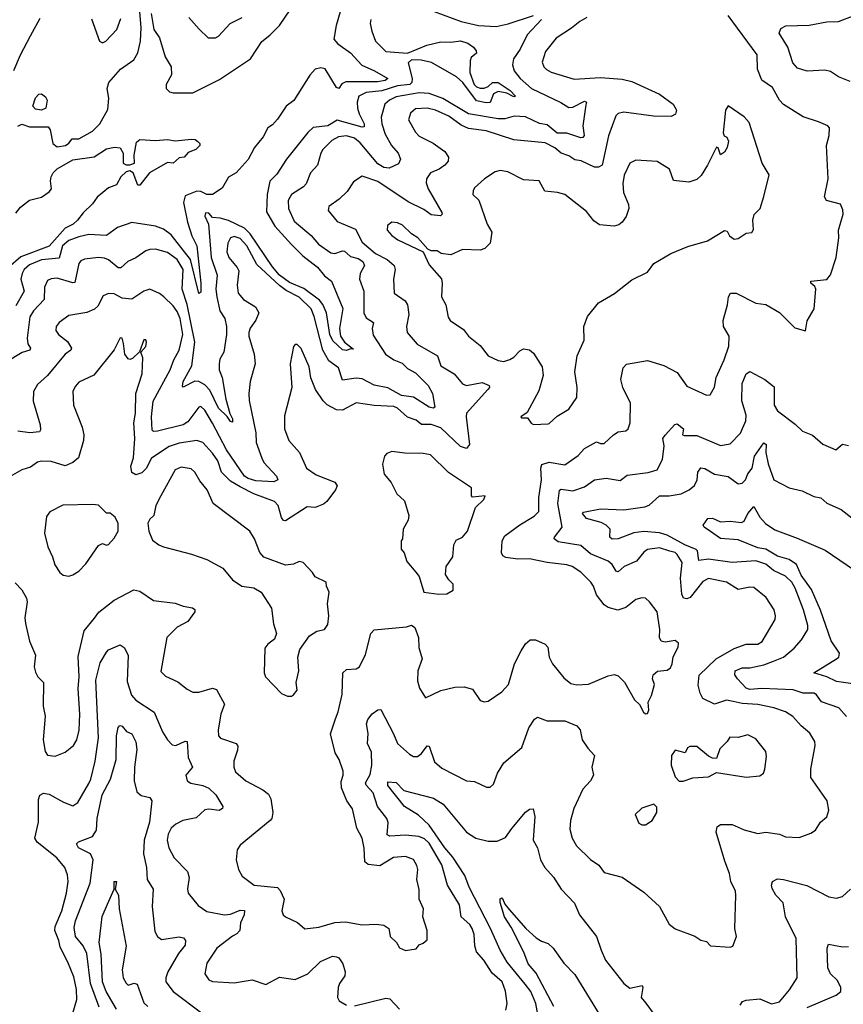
# Model space of a CAD drawing. Extents: x 1552294 to 1694791, y 811929 to 917222.
# Tile 58 of 256: x 1581545 to 1585729, y 845200 to 850204. Entities that reach past the tile are written whole.
import ezdxf

# ---------------------------------------------------------------- set-up
doc = ezdxf.new("R2010")
doc.units = 0

msp = doc.modelspace()

# ---------------------------------------------------------------- linework, layer by layer
at = {"layer": '0CON10XD'}
for points in [[(1583193.5, 850315), (1583152.7, 850175), (1583141.5, 850105), (1583160.6, 850080.6), (1583225, 850035.4), (1583282.8, 849972.8), (1583347.1, 849945), (1583415.3, 849905), (1583401.2, 849895), (1583362.4, 849887.6), (1583201.7, 849888.3), (1583181.9, 849878.1)], [(1581535, 849663.3), (1581555, 849672.9), (1581595, 849660), (1581688.8, 849658.8), (1581699.2, 849645), (1581712.5, 849575), (1581735, 849558), (1581776.7, 849565), (1581794.2, 849575.8), (1581811.7, 849598.3), (1581845, 849598), (1581915, 849636.9), (1581950.9, 849675), (1581992.5, 849747.5), (1581998.3, 849805), (1581989.4, 849855), (1581997.7, 849885), (1582057.3, 849952.7), (1582125, 850000.5), (1582144.2, 850035), (1582157.8, 850095), (1582162.4, 850165), (1582154, 850264)], [(1581925, 847163.1), (1581946.8, 847193.2), (1582025, 847254.4), (1582125, 847306.9), (1582155, 847299.4), (1582225, 847253.1), (1582335, 847239.6), (1582375, 847222.7), (1582423.3, 847215), (1582435, 847205.8), (1582434.2, 847195), (1582398.6, 847145), (1582345, 847116.4), (1582292.5, 847065), (1582261.7, 846891.7), (1582285, 846867.5), (1582348.3, 846838.3), (1582395, 846801.9), (1582425, 846786.9), (1582455, 846786.4), (1582525, 846807.5), (1582545, 846800.6), (1582585.5, 846725), (1582566.4, 846675), (1582552.2, 846595), (1582554.4, 846564.4), (1582565, 846552.5), (1582644, 846525), (1582652.1, 846512.1), (1582651.2, 846491.2), (1582632.2, 846435), (1582633.1, 846405), (1582641.4, 846381.4), (1582694, 846335), (1582779.8, 846289.8), (1582808.4, 846268.4), (1582820.9, 846245), (1582831.5, 846175), (1582825.6, 846145), (1582817.5, 846135), (1582665, 846008.8), (1582648.8, 845985), (1582644.2, 845935), (1582655.8, 845885), (1582675, 845851.2), (1582736.7, 845805), (1582855, 845793.6), (1582868.7, 845778.7), (1582889.1, 845735), (1582876, 845675), (1582884, 845655), (1582895, 845644), (1582955.8, 845615.8), (1582993.4, 845583.4), (1583065, 845591.5), (1583145, 845615.9), (1583200, 845620), (1583285, 845604.2), (1583355, 845607.5), (1583395, 845602.5), (1583420, 845585), (1583425.9, 845555.9), (1583426.2, 845545), (1583458.8, 845515), (1583475, 845486.7), (1583505, 845474), (1583558.6, 845481.4), (1583575, 845502.5), (1583595, 845510), (1583615, 845527.5), (1583615.6, 845575), (1583593.1, 845645), (1583595.6, 845685), (1583574.5, 845735), (1583573.7, 845783.7), (1583563.1, 845835), (1583566.7, 845885), (1583562.2, 845905), (1583545, 845935.6), (1583505, 845951.5), (1583444.6, 845945.4), (1583375, 845903.5), (1583315, 845910.9), (1583298.5, 845925), (1583294.2, 845994.2), (1583283.9, 846045), (1583256.7, 846095), (1583235, 846194), (1583206.4, 846235), (1583179.8, 846299.8), (1583177.6, 846332.4), (1583188.2, 846365), (1583187.8, 846385), (1583168.6, 846445), (1583147.6, 846477.6), (1583124.5, 846575), (1583148.3, 846651.7), (1583162.7, 846687.3), (1583182.5, 846775), (1583185.7, 846885), (1583205, 846902.2), (1583255, 846904.6), (1583271.4, 846915), (1583301.9, 846978.1), (1583328.5, 847085), (1583345, 847102.5), (1583510.7, 847119.3), (1583535, 847126.7), (1583552.5, 847115), (1583570.5, 847065), (1583572.9, 847012.9), (1583589.6, 846955), (1583567.1, 846895), (1583566.4, 846843.6), (1583576.1, 846806.1), (1583607, 846757), (1583685, 846794.2), (1583755, 846811.4), (1583802.7, 846812.7), (1583845, 846801.2), (1583885, 846743.3), (1583905, 846736.7), (1583925, 846740), (1583995, 846788.8), (1584027.5, 846825), (1584059.1, 846930.9), (1584092.7, 846997.3), (1584115, 847032.5), (1584138.1, 847051.9), (1584165, 847052.9), (1584215, 847030.8), (1584228.1, 847015), (1584234.4, 846965), (1584251.1, 846931.1), (1584309.3, 846859.3), (1584345, 846830), (1584375, 846824.3), (1584435, 846826.9), (1584535, 846868.9), (1584565, 846875.6), (1584585, 846870), (1584618, 846838), (1584667.7, 846747.7), (1584694.1, 846724.1), (1584713.8, 846685), (1584725, 846676.7), (1584735, 846677.5), (1584741.2, 846695), (1584737.5, 846735), (1584755, 846770), (1584770, 846825), (1584760, 846855), (1584762.9, 846875), (1584785, 846892.9), (1584835, 846898.2), (1584850.5, 846909.5), (1584859.8, 846930.2), (1584864.5, 846965.5), (1584890, 847015), (1584892.5, 847035), (1584875, 847049.4), (1584825, 847040), (1584804.4, 847045), (1584795.5, 847065), (1584796.5, 847105), (1584782.9, 847195), (1584745, 847246.2), (1584725, 847263.8), (1584705, 847265.7), (1584675, 847257.8), (1584625, 847217.1), (1584583.1, 847203.1), (1584535, 847217.5), (1584515, 847230), (1584475, 847281.2), (1584460.6, 847325), (1584446.9, 847345), (1584395, 847396.9), (1584351.2, 847425), (1584325, 847434.4), (1584225, 847445.5), (1584135, 847463.5), (1584075, 847462.9), (1584015, 847470.4), (1583999.1, 847479.1), (1583992.5, 847495), (1583996.2, 847555), (1584009.3, 847580.7), (1584085, 847637.1), (1584159.1, 847680.9), (1584183.1, 847705), (1584181.9, 847775), (1584196.2, 847865), (1584191.8, 847925), (1584196.9, 847943.1), (1584235, 847955.4), (1584315, 847941.6), (1584381.5, 847988.5), (1584415, 848024.5), (1584475, 848059.2), (1584495, 848050), (1584515, 848050.6), (1584561.2, 848095), (1584585, 848108.8), (1584625, 848114.2), (1584636.7, 848125), (1584646.9, 848155), (1584648.5, 848255), (1584609.4, 848335), (1584599.2, 848375), (1584610.8, 848435), (1584627, 848453), (1584735, 848471.9), (1584816.6, 848446.6), (1584885, 848411.4), (1584935, 848342), (1585035, 848296.2), (1585053, 848297), (1585074, 848336), (1585082.9, 848385), (1585124.4, 848475), (1585147.8, 848545), (1585148.6, 848595), (1585121.4, 848645), (1585119.4, 848675), (1585141.4, 848755), (1585146.2, 848795), (1585156.4, 848813.6), (1585185, 848813.8), (1585285, 848763.8), (1585335, 848756.7), (1585405, 848716.2), (1585482.5, 848637.5), (1585536.4, 848623.6), (1585546.4, 848673.6), (1585582, 848735), (1585588.9, 848835), (1585585, 848848.8), (1585563.8, 848865), (1585563.8, 848875), (1585645, 848884), (1585665, 848906.7), (1585693.6, 848995), (1585706.4, 849095), (1585705.5, 849135), (1585728.1, 849215), (1585727.3, 849237.3), (1585715, 849265.8), (1585644.4, 849284.4), (1585633.5, 849303.5), (1585652.5, 849395), (1585643.3, 849565), (1585658, 849615), (1585660, 849655), (1585650, 849665), (1585603.3, 849685), (1585525, 849710.5), (1585425, 849772.5), (1585404.5, 849795), (1585368.9, 849858.9), (1585315, 849897.5), (1585293.1, 849953.1), (1585291.4, 850025), (1585144.7, 850224.7)], [(1582212.5, 850235), (1582225.7, 850155), (1582255, 850111.2), (1582283.8, 850015), (1582314.4, 849965), (1582315.6, 849924.4), (1582288, 849875), (1582289.2, 849855), (1582305, 849838), (1582325, 849832.5), (1582425, 849832.9), (1582559.4, 849900.6), (1582718.1, 850005), (1582775, 850093.8), (1582816.1, 850125), (1582865.3, 850175), (1582918.2, 850255)], [(1583650, 850245), (1583788, 850195), (1583875, 850175.3), (1583965, 850170), (1584027.1, 850182.9), (1584155, 850226.2)], [(1585765, 849889.1), (1585705, 849912.9), (1585665, 849940), (1585635, 849946.7), (1585545, 849942.9), (1585497, 849957), (1585472.1, 849985), (1585446.8, 850065), (1585403.1, 850135), (1585411.3, 850158.7), (1585437.3, 850172.7), (1585555, 850176.2), (1585645, 850193.3), (1585704.6, 850194.6), (1585785, 850225.5)], [(1583328.2, 850205), (1583325.5, 850185), (1583333.3, 850145), (1583352.9, 850095), (1583405, 850041.8), (1583515, 850034.2), (1583613.3, 850075), (1583685, 850091.8), (1583735, 850089.2), (1583785, 850096.9), (1583820.8, 850085), (1583850.6, 850065), (1583864.3, 850045), (1583865, 850033.3), (1583838.3, 850011.7), (1583832.9, 849995), (1583832, 849935), (1583854.4, 849875), (1583865, 849862.9), (1583885, 849855.6), (1583905, 849855.6), (1583925, 849864.3), (1583946.2, 849885), (1583975, 849885.3), (1584036.5, 849845), (1584063.3, 849815), (1584055, 849812.2), (1584020.4, 849830.4), (1583975, 849838.9), (1583952.5, 849827.5), (1583935, 849783.8), (1583915, 849781.7), (1583865, 849791.1), (1583795.5, 849885.5), (1583764.1, 849914.1), (1583637.3, 849987.3), (1583585, 849998.6), (1583535, 850000), (1583518, 849985), (1583538.6, 849905), (1583536.9, 849885), (1583527.1, 849875), (1583465, 849868), (1583385, 849841.9), (1583305.5, 849834.5), (1583268.2, 849815), (1583259.8, 849785), (1583261.2, 849755), (1583269.5, 849725), (1583295.3, 849675), (1583295, 849660), (1583285, 849657.1), (1583156.9, 849693.1), (1583110, 849665), (1583035, 849655.5), (1583009.2, 849630.8), (1582900.7, 849495), (1582850.5, 849419.5), (1582816.2, 849383.8), (1582801.7, 849315), (1582797.8, 849227.8), (1582840.2, 849155), (1582925, 849062.2), (1582983.8, 849003.8), (1583057, 848947), (1583092.8, 848902.8), (1583129.5, 848875), (1583186.4, 848736.4), (1583170, 848635), (1583173.9, 848595), (1583195, 848565.4), (1583240, 848530), (1583225, 848531.2), (1583205, 848523.1), (1583185, 848526.1), (1583135, 848571.9), (1583120.5, 848605), (1583104.2, 848715), (1583085, 848756.4), (1583067.9, 848777.9), (1582988.1, 848838.1), (1582915, 848868.1), (1582865, 848905.2), (1582828.2, 848948.2), (1582716.3, 849115), (1582687.6, 849145), (1582605, 849183.8), (1582563.8, 849196.2), (1582525, 849199.6), (1582505, 849221.1), (1582488.1, 849221.9), (1582485.6, 849205), (1582504.7, 849164.7), (1582517.8, 848995), (1582547.7, 848905), (1582541.6, 848835), (1582546.1, 848795), (1582561.3, 848725), (1582586.9, 848685), (1582594.7, 848644.7), (1582595.3, 848605), (1582581.8, 848515), (1582561.8, 848478.2), (1582557.3, 848455), (1582558, 848425), (1582572.7, 848385), (1582591.1, 848275), (1582612.3, 848202.3), (1582626.2, 848175), (1582625, 848158.8), (1582615, 848161.9), (1582598.1, 848188.1), (1582555, 848230), (1582511.1, 848321.1), (1582485, 848349.2), (1582455, 848364.8), (1582435, 848366.6), (1582375, 848336.7), (1582371.9, 848341.9), (1582375.5, 848365), (1582419.5, 848445), (1582435.2, 848564.8), (1582396.3, 848756.3), (1582369.8, 848835), (1582374.8, 848935), (1582345, 848985.8), (1582295, 849021.1), (1582235, 849037.3), (1582205, 849036.9), (1582185, 849029.5), (1582135, 848993.6), (1582094.1, 848975.9), (1582057.6, 848942.4), (1582045, 848942.7), (1581995, 848983.9), (1581975, 848991.8), (1581945, 848996.1), (1581873.7, 848986.3), (1581855, 848978.6), (1581845.3, 848964.7), (1581825, 848868.5), (1581813.8, 848866.2), (1581735, 848890.4), (1581705, 848887.9), (1581685, 848878.9), (1581670.4, 848845), (1581668.3, 848781.7), (1581615.4, 848725), (1581596.6, 848693.4), (1581583.3, 848585), (1581586.7, 848556.7), (1581599.4, 848535), (1581595.7, 848525), (1581557.3, 848512.7), (1581475, 848464.2)], [(1584425.8, 850215), (1584390, 850195), (1584348.9, 850161.1), (1584269.8, 850110.2), (1584216.9, 850043.1), (1584198.7, 849988.7), (1584206.9, 849965), (1584220.8, 849950.8), (1584245, 849938.2), (1584361.9, 849901.9), (1584495, 849909.8), (1584605, 849902.5), (1584655, 849890.7), (1584796, 849826), (1584864.3, 849775), (1584881.4, 849745), (1584876.4, 849723.6), (1584855, 849712.5), (1584765, 849713.9), (1584615, 849734.4), (1584585, 849727.5), (1584574.2, 849715), (1584536.9, 849613.1), (1584504.5, 849465.5), (1584485, 849453.8), (1584465, 849454.8), (1584397.1, 849487.1), (1584365, 849491.4), (1584335, 849511.7), (1584296.1, 849526.1), (1584263.5, 849553.5), (1584215, 849578), (1584055, 849593.3), (1583915, 849638.4), (1583825, 849651.1), (1583788.3, 849668.3), (1583725, 849713.9), (1583656.9, 849745), (1583615, 849753.7), (1583555, 849750.8), (1583530.7, 849729.3), (1583520, 849695), (1583555, 849633.1), (1583575, 849612.5), (1583645.8, 849575.8), (1583704.2, 849535), (1583722.5, 849505), (1583720.8, 849485), (1583704.3, 849465), (1583675.9, 849444.1), (1583631.4, 849425), (1583611.5, 849395), (1583610, 849375), (1583620, 849345), (1583690, 849225), (1583690.8, 849215), (1583682.9, 849207.1), (1583635, 849213.1), (1583598.7, 849238.7), (1583517.8, 849277.8), (1583365, 849381.6), (1583285, 849408), (1583240.2, 849379.8), (1583208.7, 849331.3), (1583168.1, 849291.9), (1583116, 849255), (1583111.2, 849235), (1583158.3, 849178.3), (1583250, 849140), (1583285, 849073.3), (1583352.3, 849015), (1583412.1, 848985), (1583447.1, 848955), (1583451.8, 848935), (1583444.4, 848885), (1583447.5, 848815), (1583503.6, 848775), (1583515.3, 848755), (1583521.8, 848705), (1583510.4, 848645), (1583514, 848614), (1583564, 848555), (1583667.5, 848495), (1583684.1, 848444.1), (1583752.2, 848405), (1583795, 848352.7), (1583815.4, 848345.4), (1583895, 848359.7), (1583929.2, 848345), (1583930.8, 848335), (1583923.3, 848325), (1583815.4, 848205), (1583812.9, 848185), (1583830, 848045), (1583814.5, 848025.5), (1583785, 848034.5), (1583685, 848129.3), (1583635, 848146.8), (1583586.7, 848146.7), (1583559.2, 848169.2), (1583515, 848184.7), (1583465, 848229.7), (1583445, 848238.9), (1583345, 848243.5), (1583255, 848257.7), (1583185, 848219.6), (1583155, 848220.7), (1583107, 848247), (1583086.2, 848266.2), (1583047.8, 848325), (1583024.5, 848384.5), (1583015, 848440), (1582975, 848532.5), (1582955, 848553.3), (1582945, 848553.3), (1582935, 848542.5), (1582918.9, 848455), (1582928.1, 848335), (1582889.8, 848190.2), (1582889.2, 848125), (1582911.8, 848065), (1582965.5, 848005), (1583001.4, 847925), (1583050.5, 847890.5), (1583145, 847854.5), (1583157.3, 847835), (1583148.8, 847815), (1583105.3, 847754.7), (1583088.8, 847741.2), (1583045, 847724.4), (1583005, 847729.1), (1582895, 847657.3), (1582885, 847658.9), (1582875, 847674.4), (1582857.1, 847735), (1582840, 847755), (1582735, 847795.2), (1582665, 847830.2), (1582615, 847858.4), (1582569.4, 847905), (1582551.8, 847961.8), (1582525, 848001.6), (1582475.2, 848055.2), (1582445.3, 848065.3), (1582355, 848051.6), (1582304.2, 848035.8), (1582215, 847976.4), (1582186.8, 847923.2), (1582165, 847901.8), (1582135, 847890.7), (1582115, 847903.1), (1582108.7, 847935), (1582122.9, 847977.1), (1582129, 848075), (1582125.2, 848155), (1582133.2, 848205), (1582135.2, 848304.8), (1582166.9, 848405), (1582169.4, 848485), (1582160, 848515), (1582185, 848543.3), (1582188, 848565), (1582185, 848577.5), (1582175, 848577.5), (1582153.6, 848516.4), (1582118.1, 848481.9), (1582105, 848477.5), (1582095, 848480), (1582078.9, 848505), (1582072.2, 848557.8), (1582065, 848586.2), (1582055, 848588), (1582025, 848526.7), (1581921.9, 848398.1), (1581845, 848361.1), (1581827.6, 848342.4), (1581815, 848316.2), (1581818.6, 848245), (1581862.4, 848132.4), (1581870.9, 848095), (1581868.9, 848065), (1581843.4, 847976.6), (1581815, 847954.3), (1581775, 847937.5), (1581705, 847959.4), (1581655, 847961.1), (1581635, 847955.6), (1581599.3, 847930.7), (1581555, 847915.7), (1581485, 847876.4)], [(1581514.7, 849945.3), (1581547.8, 850025), (1581598.7, 850121.3), (1581648.5, 850211.5)], [(1584195.6, 850205), (1584123.7, 850126.3), (1584088.1, 850055), (1584053.8, 850005), (1584047.9, 849975), (1584056.3, 849945), (1584087.2, 849905), (1584145, 849854.2), (1584293.8, 849783.8), (1584335, 849757.1), (1584355, 849759.2), (1584415, 849790), (1584423.8, 849785), (1584421.2, 849771.2), (1584406.5, 849665), (1584412.7, 849615), (1584405.8, 849605), (1584395, 849603.5), (1584325, 849626.8), (1584275, 849627.7), (1584225, 849669), (1584185, 849675.9), (1584115, 849710.4), (1584056.4, 849713.6), (1584009, 849701), (1583975, 849699.4), (1583825, 849725.2), (1583693.9, 849803.9), (1583625, 849829.3), (1583575, 849832.1), (1583458, 849812), (1583423.1, 849795), (1583399.2, 849775), (1583381.9, 849708.1), (1583384.2, 849675), (1583402.3, 849622.3), (1583433.9, 849565), (1583467.1, 849525), (1583478.9, 849495), (1583468.8, 849471.2), (1583421.3, 849448.7), (1583395, 849453.3), (1583365, 849471.9), (1583275, 849578), (1583245, 849602.6), (1583205, 849613.9), (1583165, 849608.1), (1583130.4, 849589.6), (1583085.4, 849545), (1583073.9, 849525), (1583057.3, 849465), (1583021.5, 849425), (1583000.4, 849369.6), (1582986.1, 849353.9), (1582925, 849315.4), (1582908.5, 849285), (1582910, 849245), (1582939.3, 849179.3), (1583025, 849106.9), (1583062.7, 849062.7), (1583125, 849020), (1583145, 849015.4), (1583185, 849030), (1583195, 849028.5), (1583225, 849001.2), (1583265, 848990.7), (1583288.2, 848975), (1583296.8, 848955), (1583274.7, 848915), (1583270.7, 848885), (1583293.2, 848825), (1583293.3, 848715), (1583305, 848689.6), (1583342.5, 848665), (1583335.9, 848635), (1583340.3, 848600.3), (1583403.8, 848505), (1583445, 848475.9), (1583487.7, 848457.7), (1583515, 848431.5), (1583555, 848409.1), (1583619.6, 848345), (1583641.8, 848305), (1583654.3, 848235), (1583645, 848230), (1583625, 848234.2), (1583545.9, 848285.9), (1583485, 848294.8), (1583415, 848332.8), (1583345, 848346.2), (1583285, 848378.1), (1583255, 848383), (1583185, 848372.7), (1583164.8, 848434.8), (1583115, 848470.9), (1583084.3, 848524.3), (1583041.5, 848695), (1583024.8, 848735), (1582965, 848793.7), (1582898.5, 848828.5), (1582864, 848854), (1582749.9, 848959.9), (1582699.4, 849055), (1582665, 849091.6), (1582635, 849102.9), (1582615.3, 849094.7), (1582602.4, 849067.6), (1582597.8, 849025), (1582608, 848995), (1582650, 848945), (1582657.2, 848927.2), (1582648.7, 848855), (1582654.7, 848814.7), (1582682.5, 848782.5), (1582742.7, 848745), (1582759.6, 848715), (1582745, 848677.5), (1582715, 848635.7), (1582708.2, 848615), (1582708.9, 848595), (1582735.5, 848505), (1582741.1, 848455), (1582716.4, 848365), (1582708.9, 848305), (1582711.3, 848268.7), (1582744.2, 848105), (1582746.9, 848055), (1582774.1, 847975), (1582785, 847953.6), (1582850, 847885), (1582855.8, 847865), (1582835, 847855.5), (1582745, 847860), (1582705, 847872.7), (1582687.3, 847885), (1582595, 848017.8), (1582525, 848152.7), (1582485, 848220), (1582465, 848238.1), (1582455, 848234.4), (1582398.9, 848161.1), (1582375.7, 848144.3), (1582245, 848112.9), (1582225, 848111.5), (1582217.2, 848117.2), (1582213.8, 848186.2), (1582222, 848265), (1582309.2, 848425), (1582327.8, 848475), (1582355, 848524.4), (1582373.1, 848605), (1582359.3, 848685), (1582345, 848721.2), (1582325, 848750.4), (1582276.5, 848795), (1582255, 848813.1), (1582205, 848834.5), (1582175, 848824.5), (1582115, 848784.5), (1582065, 848788), (1582025, 848810), (1581995, 848813.3), (1581969.1, 848800.9), (1581941.1, 848748.9), (1581925, 848732.2), (1581885, 848716.4), (1581795, 848701.1), (1581744.4, 848665), (1581730.5, 848645), (1581727.8, 848625), (1581741.9, 848605), (1581787.9, 848567.9), (1581808.5, 848535), (1581804.4, 848525), (1581775, 848503.5), (1581686.4, 848395), (1581635, 848350), (1581615.4, 848315), (1581612.4, 848265), (1581649.1, 848145), (1581650.8, 848119.2), (1581645, 848108.8), (1581595.6, 848104.4), (1581535, 848112.5)], [(1581908.7, 850208.7), (1581950, 850095), (1581965, 850086.2), (1581981.8, 850095), (1582037.5, 850155), (1582059.1, 850210.9)], [(1582404.5, 850215), (1582455.6, 850155.6), (1582502.7, 850112.7), (1582538.7, 850111.3), (1582555, 850120.8), (1582614.2, 850185), (1582675, 850214.5)], [(1583181.9, 849878.1), (1583165.5, 849854.5), (1583155, 849858.9), (1583096.7, 849955), (1583075, 849960), (1583045, 849952.5), (1583018.3, 849921.7), (1582937.1, 849792.9), (1582899.2, 849765), (1582855, 849699.2), (1582829.5, 849670.5), (1582805, 849653.8), (1582781.8, 849608.3), (1582737.9, 849555), (1582705.9, 849494.1), (1582645, 849425.6), (1582605, 849404.5), (1582572.7, 849347.3), (1582525, 849315.9), (1582495, 849316.2), (1582465, 849331.6), (1582445, 849333), (1582385, 849309.4), (1582377.4, 849275), (1582396.5, 849175), (1582418.5, 849105), (1582445.4, 849055), (1582465.3, 848864.7), (1582465, 848820), (1582455, 848813.3), (1582412.6, 848985), (1582315, 849110.9), (1582275, 849138.9), (1582235, 849154.2), (1582115, 849173.5), (1582041.7, 849148.3), (1581985, 849107.5), (1581895, 849112.2), (1581845, 849101.3), (1581795, 849082.1), (1581762.5, 849055), (1581745, 848992), (1581655, 848983), (1581595, 848958), (1581568, 848935), (1581556.5, 848915), (1581551.1, 848885), (1581568.1, 848825), (1581525, 848749.1)], [(1581655, 849744), (1581625, 849748.8), (1581611.2, 849765), (1581625, 849806.7), (1581642.5, 849825), (1581655, 849827.5), (1581675, 849812.5), (1581683.3, 849795), (1581677.5, 849755), (1581655, 849744)], [(1584155, 848147.5), (1584229.5, 848150.5), (1584235, 848152), (1584275, 848188.8), (1584334.2, 848225), (1584375.5, 848284.5), (1584377.8, 848335), (1584364.4, 848415), (1584377.8, 848495), (1584412.5, 848575), (1584411.4, 848645), (1584430, 848695), (1584485.4, 848764.6), (1584566.9, 848813.1), (1584655, 848882.5), (1584735, 848921.2), (1584765.8, 848964.2), (1584853.3, 849015), (1584938.7, 849051.3), (1585039.1, 849080.9), (1585125, 849132.5), (1585139.3, 849129.3), (1585151.2, 849105), (1585175, 849089.2), (1585195, 849092), (1585235, 849118.8), (1585265, 849122.5), (1585273, 849137), (1585270, 849185), (1585276.1, 849213.9), (1585307.5, 849245), (1585326.2, 849305), (1585352, 849415), (1585317.1, 849475), (1585251.7, 849681.7), (1585225, 849710), (1585145, 849766.2), (1585130.8, 849745), (1585118.8, 849628.8), (1585123.3, 849613.3), (1585137, 849607), (1585146.8, 849586.8), (1585140, 849555), (1585125, 849530), (1585105, 849517.5), (1585093.3, 849553.3), (1585085, 849556.2), (1585039.5, 849465), (1585007.3, 849412.7), (1584985, 849392.5), (1584945, 849378), (1584866.4, 849386.4), (1584846.2, 849445), (1584783, 849483), (1584675, 849489.4), (1584645, 849474.2), (1584616.6, 849413.4), (1584608.9, 849371.1), (1584611.8, 849325), (1584638.5, 849265), (1584639.2, 849245), (1584625.3, 849204.7), (1584605.8, 849175), (1584588.3, 849161.7), (1584565, 849154.4), (1584491.3, 849161.3), (1584462.3, 849182.3), (1584425, 849230), (1584313.8, 849315), (1584276.3, 849326.3), (1584212.2, 849332.2), (1584184.4, 849384.4), (1584105, 849390.9), (1584025, 849430.4), (1583985, 849437.5), (1583959.6, 849430.4), (1583906.7, 849395), (1583855, 849348.8), (1583848.6, 849335), (1583847.5, 849315), (1583877.2, 849287.2), (1583919.4, 849165), (1583944.3, 849125), (1583935, 849068.8), (1583908.7, 849041.3), (1583885, 849033.6), (1583795, 849035.6), (1583735, 849009.4), (1583685.8, 849015.8), (1583665, 849030), (1583635, 849030), (1583618.3, 849038.3), (1583568, 849095), (1583535, 849115.8), (1583489.5, 849159.5), (1583465, 849172.5), (1583435, 849175.7), (1583412.6, 849157.4), (1583411.9, 849135), (1583435, 849107.5), (1583466.2, 849085), (1583594.3, 849024.3), (1583625, 848957.5), (1583687.6, 848887.6), (1583691.9, 848865), (1583688.5, 848795), (1583710, 848755), (1583722.1, 848692.1), (1583732.5, 848675), (1583798.9, 848628.9), (1583825.6, 848595.6), (1583885, 848547.5), (1583925, 848495.7), (1583975, 848471.5), (1584005, 848466.4), (1584035, 848476.7), (1584055, 848488.9), (1584085, 848521.9), (1584105, 848530.6), (1584135, 848525.6), (1584155, 848510), (1584199.4, 848439.4), (1584203.6, 848395), (1584181.8, 848318.2), (1584122.5, 848207.5), (1584090, 848185), (1584095, 848180), (1584125, 848180), (1584143.6, 848153.6), (1584155, 848147.5)], [(1581525, 849220.8), (1581549.1, 849250.9), (1581595, 849286.5), (1581655, 849302.5), (1581695, 849328.5), (1581705.7, 849345), (1581700.3, 849385), (1581703.8, 849405), (1581714.3, 849425.7), (1581735, 849445.5), (1581815, 849491), (1581922.6, 849507.4), (1581985, 849547.5), (1582026.1, 849556.1), (1582055, 849552.5), (1582070.9, 849525), (1582070, 849475), (1582085, 849466.9), (1582105, 849466.9), (1582128.5, 849475), (1582126.9, 849515), (1582138.1, 849581.9), (1582154.4, 849595.6), (1582235, 849590.7), (1582294.7, 849594.7), (1582335, 849589.1), (1582417.1, 849597.1), (1582435.5, 849595.5), (1582450, 849585), (1582460, 849575), (1582460, 849565), (1582440, 849545), (1582401.2, 849528.8), (1582380, 849505), (1582355, 849502.7), (1582325, 849475.3), (1582295, 849478.5), (1582204.2, 849425), (1582155, 849362.5), (1582145, 849362.5), (1582120.5, 849425), (1582105, 849435.2), (1582085, 849430.9), (1582057.7, 849405), (1582035.8, 849364.2), (1581995, 849349.1), (1581937.8, 849302.2), (1581915, 849267.5), (1581866.7, 849223.3), (1581838.8, 849185), (1581816.2, 849165), (1581775, 849143.9), (1581695, 849053.7), (1581550.8, 848999.2), (1581487.5, 848945)], [(1584847.3, 847502.7), (1584795, 847520.2), (1584735, 847511.8), (1584715, 847498.5), (1584678.2, 847451.8), (1584615.4, 847425), (1584585, 847398.1), (1584575, 847400.8), (1584554.5, 847434.5), (1584535, 847451.7), (1584445, 847489.4), (1584395, 847531.3), (1584280.9, 847550.9), (1584260, 847565), (1584261.9, 847575), (1584300.9, 847625), (1584278.6, 847745), (1584287.3, 847812.7), (1584295, 847817.5), (1584355, 847809.2), (1584415, 847829.6), (1584465, 847865.4), (1584525, 847873.5), (1584595, 847861.5), (1584630.9, 847889.1), (1584737.7, 847902.3), (1584783, 847917), (1584810.3, 847969.7), (1584818.8, 848038.8), (1584812.5, 848075), (1584825, 848092.5), (1584873.6, 848146.4), (1584885, 848150), (1584916.7, 848125), (1584912.5, 848095), (1584920.3, 848090.3), (1584985, 848090.4), (1585105, 848040), (1585155, 848048), (1585207.3, 848102.7), (1585234.7, 848165), (1585236, 848195), (1585213.4, 848266.6), (1585216.2, 848355), (1585235, 848404), (1585255, 848416), (1585330.8, 848375), (1585377.9, 848337.9), (1585378.1, 848245), (1585395, 848216.2), (1585485, 848148.8), (1585522.7, 848112.7), (1585572.3, 848092.3), (1585625, 848046.2), (1585691.7, 848018.3), (1585725, 848046.7), (1585755, 848040)], [(1585745, 846662.9), (1585707.2, 846707.2), (1585617.9, 846737.9), (1585593.3, 846773.3), (1585580.8, 846780.8), (1585525, 846780.9), (1585475, 846797.7), (1585315, 846804.8), (1585255, 846799.6), (1585235, 846807.5), (1585191.2, 846855), (1585178.6, 846875), (1585179.2, 846895), (1585215, 846909.6), (1585255, 846910.9), (1585325, 846924.8), (1585375, 846944.8), (1585425, 846964.1), (1585480.2, 847009.8), (1585517.6, 847052.4), (1585549.1, 847105), (1585548.8, 847125), (1585526.5, 847205), (1585483.9, 847315), (1585467.5, 847345), (1585435, 847376.1), (1585375, 847405.4), (1585335, 847436.6), (1585285, 847453.7), (1585165.2, 847444.8), (1585045, 847462.4), (1584995.5, 847455.5), (1584989.2, 847505), (1584982.3, 847512.3), (1584923.8, 847535), (1584835, 847584.4), (1584795, 847595.7), (1584715, 847602.5), (1584665, 847596.6), (1584585, 847566.5), (1584554.8, 847564.8), (1584542.7, 847575), (1584544.1, 847615), (1584525.2, 847635.2), (1584498.5, 847648.5), (1584425, 847668.7), (1584403.8, 847695), (1584408.8, 847701.2), (1584495, 847717.9), (1584613.9, 847713.9), (1584720.9, 847729.1), (1584742.5, 847737.5), (1584795, 847783.5), (1584845, 847783.6), (1584905.5, 847794.5), (1584945.8, 847814.2), (1584973.4, 847836.6), (1584986.6, 847865), (1584990, 847905), (1585005, 847926.4), (1585025, 847923.8), (1585075, 847893.6), (1585145, 847882), (1585195, 847845.7), (1585215, 847848.1), (1585232.2, 847865), (1585244, 847896), (1585265.4, 847925), (1585277.8, 847985), (1585325, 848053.5), (1585336.6, 848045), (1585335.7, 848005), (1585346.9, 847946.9), (1585375.5, 847865.5), (1585455, 847824.3), (1585519.5, 847809.5), (1585580.4, 847780.4), (1585615, 847774.3), (1585646.3, 847746.3), (1585718.8, 847715), (1585772.8, 847672.8)], [(1583675, 847284.2), (1583715, 847286.7), (1583747.5, 847305), (1583747.5, 847335), (1583725, 847357.5), (1583708.8, 847385), (1583711.2, 847425), (1583746, 847475), (1583751.2, 847535), (1583761.7, 847558.3), (1583795, 847573.8), (1583819.2, 847605), (1583860.8, 847725), (1583903.3, 847765), (1583910, 847785), (1583845, 847777.5), (1583840, 847785), (1583840, 847825), (1583722.7, 847902.7), (1583632, 847992), (1583595, 848000), (1583501.3, 848001.3), (1583435, 848009.2), (1583410.3, 847999.7), (1583398.8, 847985), (1583387.5, 847945), (1583395.8, 847895), (1583432.6, 847852.6), (1583460, 847795), (1583498.9, 847758.9), (1583522, 847685), (1583518.8, 847661.2), (1583493.3, 847615), (1583490, 847565), (1583482.5, 847555), (1583483.6, 847513.6), (1583498, 847495), (1583511.2, 847451.2), (1583557.1, 847397.1), (1583574.3, 847374.3), (1583598.8, 847295), (1583675, 847284.2)], [(1582925, 846766.7), (1582935, 846773.3), (1582953.6, 846796.4), (1582950, 846835), (1582963.3, 846895), (1582957.5, 846965), (1582967.4, 847002.6), (1583016.9, 847073.1), (1583055, 847096.7), (1583092.5, 847105), (1583110.5, 847129.5), (1583115.9, 847174.1), (1583109.2, 847235), (1583116.7, 847295), (1583103.3, 847325), (1583102.5, 847345), (1583045, 847372.5), (1583032.5, 847395), (1582985, 847446.2), (1582965, 847450), (1582935, 847436.2), (1582895, 847432), (1582785, 847472), (1582765, 847496), (1582738.2, 847565), (1582713.9, 847603.9), (1582528.1, 847745), (1582496.4, 847815), (1582459.8, 847859.8), (1582434.2, 847905), (1582415, 847921.4), (1582365, 847929.1), (1582335, 847917.1), (1582261.5, 847785), (1582236.9, 847735), (1582225.8, 847685), (1582206, 847665), (1582196.2, 847645), (1582201.2, 847605), (1582219.3, 847559.3), (1582251.2, 847535), (1582275, 847525.6), (1582418.3, 847488.3), (1582495, 847460.8), (1582576.4, 847416.4), (1582625, 847356.7), (1582673.3, 847325), (1582735, 847316), (1582771.2, 847295), (1582824.1, 847214.1), (1582834.1, 847134.1), (1582850, 847085), (1582840, 847055), (1582805, 847030), (1582789.5, 847010.5), (1582786.7, 846885), (1582793.3, 846865), (1582875, 846780), (1582905, 846766.7), (1582925, 846766.7)], [(1581795, 847376), (1581815, 847382), (1581845, 847400.6), (1581880.8, 847439.2), (1581945, 847531.2), (1581965, 847542.5), (1581985, 847533.3), (1581995, 847536.7), (1582025, 847568.8), (1582045.6, 847604.4), (1582044.2, 847644.2), (1582030, 847675), (1582005, 847696.2), (1581985, 847696.2), (1581945, 847736), (1581915, 847740.8), (1581764, 847736), (1581696.9, 847703.1), (1581680.7, 847679.3), (1581670.9, 847595), (1581686.9, 847525), (1581711.4, 847475), (1581723.2, 847433.2), (1581748.8, 847395), (1581765, 847381.2), (1581795, 847376)], [(1585825, 846821.5), (1585695, 846840), (1585645, 846864.3), (1585580, 846885), (1585695, 846955.5), (1585706.5, 846965), (1585710.4, 846985), (1585667.8, 847047.8), (1585613.2, 847203.2), (1585568.2, 847308.2), (1585515, 847381.3), (1585491.3, 847435), (1585455, 847461.1), (1585395, 847477.8), (1585335, 847513.3), (1585295, 847520.3), (1585195, 847559.8), (1585105, 847567.1), (1585055, 847602.9), (1585022.2, 847625), (1585016.9, 847635), (1585041, 847669), (1585065, 847670.4), (1585105, 847652.2), (1585155, 847655.3), (1585211.8, 847648.2), (1585225, 847655.8), (1585244.7, 847695.3), (1585275, 847730), (1585304.5, 847675), (1585333.3, 847643.3), (1585380.6, 847610.6), (1585495, 847569.1), (1585637.6, 847507.6), (1585786.5, 847406.5)], [(1584015, 845170), (1584021.5, 845205), (1584013.3, 845266.7), (1583996.7, 845315), (1583945, 845358.5), (1583903.1, 845425), (1583866.1, 845466.1), (1583856.7, 845496.7), (1583854.1, 845555), (1583843.5, 845585), (1583831.8, 845605), (1583788, 845645), (1583778.8, 845705), (1583718.4, 845805), (1583688.6, 845908.7), (1583625, 846018.4), (1583601.9, 846041.9), (1583573.3, 846053.3), (1583505, 846058.9), (1583425.4, 846055.4), (1583411.7, 846061.7), (1583415.9, 846124.1), (1583410.8, 846145), (1583361.9, 846205), (1583341.2, 846275), (1583305, 846313.6), (1583301.2, 846325), (1583325, 846368.1), (1583334.4, 846415), (1583332.3, 846482.3), (1583312.3, 846525), (1583314.4, 846575.6), (1583306, 846625), (1583313, 846647), (1583335, 846676.7), (1583365, 846696.7), (1583378.8, 846698.8), (1583444.6, 846575), (1583464, 846525), (1583525, 846470.6), (1583545, 846460), (1583565, 846460.3), (1583585.9, 846474.1), (1583615, 846512.9), (1583625, 846512.5), (1583652.8, 846432.8), (1583689.4, 846399.4), (1583815, 846335.7), (1583855, 846332.9), (1583916.4, 846303.6), (1583935, 846303.3), (1583951.2, 846318.8), (1583971.9, 846375), (1584005, 846427.1), (1584096.2, 846505), (1584132.2, 846605), (1584160.8, 846649.2), (1584175, 846660), (1584225, 846640.6), (1584315, 846640.4), (1584374.6, 846614.6), (1584393.1, 846595), (1584402.9, 846545), (1584431.1, 846501.1), (1584465.7, 846465), (1584452, 846405), (1584460, 846365), (1584444, 846335), (1584406.2, 846293.8), (1584360, 846195), (1584343.1, 846135), (1584340.2, 846090.2), (1584351.1, 846045), (1584374.4, 846005), (1584445.4, 845935.4), (1584486.9, 845906.9), (1584515, 845870), (1584605, 845845.8), (1584715, 845770), (1584795, 845696.7), (1584845, 845607.5), (1584875, 845583.8), (1584975, 845546.2), (1585005, 845526.2), (1585035, 845518.8), (1585055, 845496.7), (1585155, 845490), (1585167.5, 845495), (1585186.7, 845545), (1585178.8, 845585), (1585182.5, 845755), (1585180.8, 845775), (1585158, 845825), (1585150.8, 845865), (1585127.1, 845927.1), (1585083.3, 846075), (1585088.8, 846101.2), (1585105, 846113.5), (1585165, 846113.6), (1585225, 846087.5), (1585295, 846068.1), (1585335, 846074.2), (1585405, 846064.3), (1585435, 846051.9), (1585505, 846047.5), (1585565, 846069.2), (1585588, 846085), (1585614.2, 846125.8), (1585645, 846152.5), (1585656.4, 846186.4), (1585647.5, 846235), (1585565, 846352.5), (1585563.8, 846395), (1585587.1, 846515), (1585584.2, 846535), (1585558.6, 846578.6), (1585514.6, 846614.6), (1585472.8, 846662.8), (1585435.8, 846685.8), (1585376.2, 846706.2), (1585295, 846724.2), (1585215, 846729.6), (1585170.4, 846739.6), (1585135, 846745.3), (1585075, 846726.1), (1585015.5, 846755), (1585001.3, 846781.3), (1584992.2, 846822.2), (1584996.5, 846873.5), (1585082.5, 846955), (1585175, 847008.9), (1585235, 847030.6), (1585295, 847029.6), (1585316.5, 847043.5), (1585383.1, 847155), (1585385.6, 847175), (1585378.5, 847205), (1585338, 847268), (1585275, 847318), (1585255, 847320.4), (1585195, 847308.2), (1585135, 847346.2), (1585045, 847363.6), (1585015, 847349.1), (1584951.9, 847268.1), (1584935, 847260.4), (1584917.1, 847265), (1584908.2, 847285), (1584902.2, 847365), (1584910.7, 847445), (1584885, 847486.9), (1584875, 847495.7), (1584847.3, 847502.7)], [(1581522.2, 847342.2), (1581556.2, 847306.2), (1581579.2, 847265), (1581582.7, 847245), (1581570.4, 847165), (1581573.6, 847135), (1581593.6, 847045), (1581624.4, 846975), (1581618.6, 846915), (1581625, 846887.5), (1581636.2, 846865), (1581665.7, 846835.7), (1581664.5, 846715), (1581674.4, 846665), (1581664.5, 846544.5), (1581674.2, 846484.2), (1581686.1, 846466.1), (1581725, 846462), (1581775, 846480.8), (1581818, 846515), (1581834.4, 846545), (1581846, 846594), (1581849.4, 846675), (1581841.5, 846805), (1581847.3, 846865), (1581841.8, 846968.2), (1581872.4, 847097.6), (1581925, 847163.1)], [(1581814.7, 845155.3), (1581835.4, 845225), (1581833.1, 845275), (1581819.1, 845339.1), (1581789.2, 845415), (1581749.8, 845489.8), (1581743.8, 845525), (1581722.9, 845575), (1581724.1, 845595), (1581758.1, 845675), (1581782.7, 845765), (1581790.4, 845825), (1581787.6, 845857.6), (1581773.3, 845895), (1581732.5, 845945), (1581633.9, 846023.9), (1581621.6, 846045), (1581639.7, 846125), (1581639.6, 846240.4), (1581646.7, 846263.3), (1581665, 846273.1), (1581695, 846268.5), (1581767.4, 846227.4), (1581815, 846208.5), (1581839.1, 846225), (1581895, 846321.8), (1581906.2, 846345), (1581928.8, 846435), (1581944.8, 846554.8), (1581932, 846848), (1581952.7, 846935), (1581985, 846990), (1581995, 847002), (1582055, 847027.5), (1582075, 847013.3), (1582095.7, 846975), (1582091.2, 846841.2), (1582111.9, 846771.9), (1582135, 846745.3), (1582228.1, 846685), (1582270, 846585), (1582295.6, 846545), (1582319.4, 846519.4), (1582337.5, 846515), (1582385, 846537.1), (1582395.5, 846535), (1582400.7, 846455), (1582421.9, 846405), (1582388.9, 846365), (1582395.4, 846335.4), (1582414.7, 846324.7), (1582475, 846311.9), (1582505, 846298.9), (1582541.1, 846265), (1582577.1, 846205), (1582575.5, 846194.5), (1582557.5, 846185), (1582505, 846192.1), (1582485, 846188.9), (1582441.8, 846148.3), (1582374, 846135), (1582337.5, 846115), (1582314.6, 846095), (1582298.7, 846065), (1582294, 846035), (1582302.3, 845995), (1582329.1, 845945), (1582397.8, 845875), (1582405.5, 845845), (1582396.6, 845786.6), (1582400, 845765), (1582451.5, 845701.5), (1582495, 845672.2), (1582585, 845654.1), (1582615, 845658.2), (1582665, 845678.9), (1582686.2, 845676.2), (1582684.6, 845655), (1582667.1, 845615), (1582663.9, 845575), (1582648.3, 845558.3), (1582625, 845546.8), (1582545.6, 845485), (1582495, 845410), (1582485.6, 845355), (1582506.2, 845325), (1582525, 845315.7), (1582635, 845310), (1582725, 845324), (1582795, 845300.8), (1582865, 845338.8), (1582945, 845326.9), (1583007.8, 845355), (1583072.9, 845417.1), (1583134.3, 845444.3), (1583155, 845442.2), (1583165.9, 845435.9), (1583186.2, 845405), (1583198.7, 845365), (1583196, 845345), (1583169.2, 845305), (1583163.1, 845285), (1583158.6, 845235), (1583167.9, 845217.9), (1583205, 845195.7)], [(1581947.6, 845185), (1581903.9, 845305), (1581885, 845458.6), (1581867.4, 845497.4), (1581828, 845545), (1581821.2, 845591.2), (1581828.2, 845625), (1581903.3, 845815), (1581917.9, 845935), (1581904.4, 845965), (1581842.9, 845995), (1581832.5, 846015), (1581843.7, 846026.3), (1581915, 846052.9), (1581934.6, 846085), (1581937.5, 846145), (1581963.8, 846265), (1582005.5, 846344.5), (1582034, 846445), (1582036.3, 846565), (1582045, 846606.2), (1582052.7, 846617.3), (1582065, 846612.9), (1582087, 846587), (1582115, 846574.3), (1582134, 846534), (1582139.2, 846495), (1582127.1, 846405), (1582125.5, 846335.5), (1582139.7, 846279.7), (1582162.1, 846262.1), (1582205, 846250.6), (1582215.5, 846235), (1582203.8, 846125), (1582177.6, 846035), (1582174, 845965), (1582188.5, 845895), (1582192.5, 845835), (1582223.5, 845785), (1582217.9, 845697.9), (1582230.5, 845570.5), (1582245, 845544.2), (1582265, 845530), (1582355, 845542.5), (1582377.4, 845537.4), (1582387.3, 845525), (1582385, 845500), (1582351.5, 845458.5), (1582297.6, 845365), (1582286.8, 845335), (1582287.5, 845315), (1582324.6, 845265), (1582467.6, 845157.6)], [(1584915, 846333.8), (1584965, 846350.8), (1585045, 846356), (1585085, 846377.5), (1585235, 846354.5), (1585305, 846360.5), (1585323.3, 846375), (1585330.5, 846395), (1585338.8, 846458.8), (1585335.8, 846485), (1585285, 846548.8), (1585245, 846569.2), (1585195, 846556.7), (1585152.9, 846557.1), (1585138.8, 846535), (1585101.4, 846498.6), (1585085, 846450), (1585065, 846451.2), (1585045, 846461.2), (1584985, 846510), (1584949.3, 846510.7), (1584937, 846503), (1584925, 846477.5), (1584875, 846492.5), (1584856.2, 846465), (1584854.2, 846415), (1584875, 846356.2), (1584895, 846333.8), (1584915, 846333.8)], [(1584185, 845102.5), (1584167.4, 845205), (1584142.2, 845265), (1584113.2, 845303.2), (1584021.6, 845415), (1583985.2, 845475), (1583937.4, 845585), (1583828, 845795), (1583806.3, 845855), (1583745, 845948.1), (1583704.2, 845995), (1583625, 846110), (1583570.5, 846160.5), (1583499.7, 846205), (1583415, 846311.9), (1583415, 846330.8), (1583458.2, 846328.2), (1583496.2, 846286.2), (1583647.6, 846247.6), (1583696.5, 846216.5), (1583755.9, 846145.9), (1583815, 846075.4), (1583862.5, 846045), (1583925, 846029.5), (1583971, 846029), (1584012.7, 846047.3), (1584045, 846094.4), (1584115, 846175.8), (1584135, 846192.5), (1584153.8, 846193.8), (1584161.9, 846155), (1584153.1, 846035), (1584175.3, 845995), (1584191.5, 845935), (1584212.7, 845895), (1584256.1, 845846.1), (1584295, 845785.7), (1584364, 845714), (1584389.1, 845655), (1584475.5, 845545), (1584498.2, 845475), (1584521.8, 845425), (1584615, 845306), (1584645, 845282.2), (1584707.5, 845295), (1584711.2, 845285), (1584701.9, 845235), (1584726.4, 845206.4), (1584767.7, 845147.7)], [(1584725, 846112.5), (1584757.5, 846135), (1584782.5, 846175), (1584781.7, 846201.7), (1584767, 846217), (1584705, 846197.5), (1584672.5, 846165), (1584690.7, 846120.7), (1584705, 846112.5), (1584725, 846112.5)], [(1582035.9, 845175), (1581983.6, 845265), (1581966.1, 845315), (1581959, 845455), (1581948.6, 845515), (1581964, 845646), (1581990.5, 845709.5), (1582024, 845785), (1582024.4, 845825), (1582035.6, 845825), (1582030, 845785), (1582046.4, 845755), (1582049.5, 845685), (1582085.8, 845495.8), (1582064.6, 845375), (1582070.3, 845335), (1582085, 845306.9), (1582095, 845298.1), (1582126.7, 845306.7), (1582141.7, 845301.7), (1582175, 845206.9), (1582195, 845189.1)], [(1585205.7, 845195), (1585216.4, 845213.6), (1585235, 845221.8), (1585305, 845227.9), (1585365, 845202.7), (1585405, 845212.7), (1585456, 845274), (1585494.6, 845335.4), (1585490.2, 845535), (1585436.4, 845645), (1585422.9, 845715), (1585387.3, 845755), (1585368, 845788), (1585364.4, 845805), (1585370, 845825), (1585395, 845838.1), (1585425, 845834.5), (1585543.6, 845803.6), (1585655.8, 845745.8), (1585695, 845739.2), (1585725, 845747.5), (1585765.8, 845785)], [(1584258.9, 845188.9), (1584168.6, 845358.6), (1584128.2, 845405), (1584106.7, 845465), (1584042, 845592), (1584008.5, 845645), (1583985, 845717.5), (1583985, 845736.2), (1583995, 845742), (1583998.3, 845738.3), (1584009.7, 845709.7), (1584031.1, 845681.1), (1584116.1, 845586.1), (1584168.3, 845538.3), (1584195, 845521.2), (1584229.7, 845509.7), (1584255, 845486.2), (1584308.7, 845408.7), (1584365, 845351.2), (1584489.5, 845150.5)], [(1585546.2, 845183.8), (1585693.4, 845246.6), (1585716, 845265), (1585716, 845285), (1585700.6, 845320.6), (1585664.4, 845355), (1585650, 845385), (1585647.5, 845485), (1585653.3, 845505), (1585725, 845491.5), (1585755, 845494.4)], [(1583245, 845191.9), (1583405, 845231.4), (1583425, 845227.1), (1583474.3, 845175)]]:
    msp.add_lwpolyline(points, dxfattribs=at)

doc.saveas('drawing.dxf')
